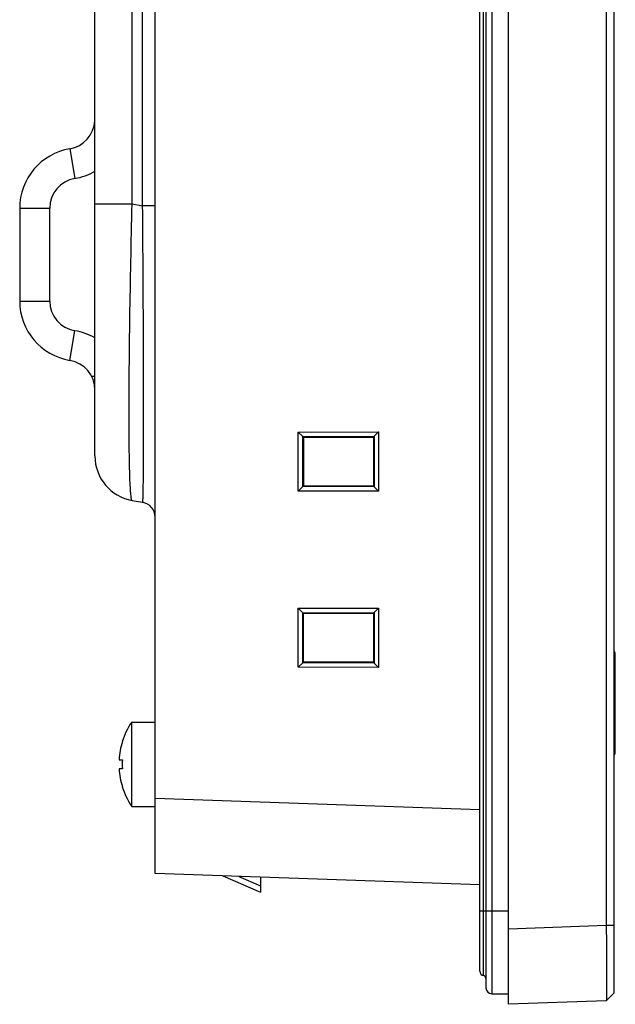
# Model space of a CAD drawing. Header units: millimetres. Extents: x 0 to 1682, y 0 to 1188.
# Tile 8 of 35: x 159 to 198, y 489 to 554. Entities that reach past the tile are written whole.
import ezdxf

# ---------------------------------------------------------------- set-up
doc = ezdxf.new("R2010")
doc.units = ezdxf.units.MM
doc.header["$LTSCALE"] = 92.51
for name, color, linetype in [('FR_HOST_COVER-LOCK-SHAPE', 7, 'CONTINUOUS'), ('FRONT_CASE-RC15_B-SHAPE', 7, 'CONTINUOUS'), ('GASKET-TOPRC15-SHAPE', 7, 'CONTINUOUS'), ('ISO7045-M3X5-4_8-SHAPE', 7, 'CONTINUOUS'), ('REAR_CASE-RC15W-SHAPE', 7, 'CONTINUOUS')]:
    doc.layers.add(name, color=color, linetype=linetype)

msp = doc.modelspace()

# ---------------------------------------------------------------- linework, layer by layer
at = {"layer": 'FR_HOST_COVER-LOCK-SHAPE', "color": 7, "linetype": 'Continuous'}
for p, q in [((198.08111, 511.636242), (198.18111, 511.636242)), ((198.18111, 505.343348), (198.18111, 511.929135)), ((198.08111, 505.636242), (198.18111, 505.636242))]:
    msp.add_line(p, q, dxfattribs=at)
for centre, start, end in [((197.98111, 511.929135), 0, 59.94200561), ((197.98111, 505.343348), 300.05799439, 360)]:
    msp.add_arc(centre, 0.2, start, end, dxfattribs=at)
at = {"layer": 'FRONT_CASE-RC15_B-SHAPE', "color": 7, "linetype": 'Continuous'}
for p, q in [((191.08111, 488.636242), (191.08111, 775.036242)), ((198.08111, 774.291796), (198.08111, 489.380687)), ((197.581415, 769.812292), (197.581415, 493.860192)), ((167.58111, 497.321008), (167.58111, 766.351476)), ((177.106461, 526.650376), (182.441886, 526.657533)), ((177.106461, 526.650376), (177.405927, 526.350947)), ((177.106461, 522.722107), (177.106461, 526.650376)), ((182.441886, 526.657533), (182.152539, 526.36815)), ((182.441886, 526.657533), (182.441886, 522.714951)), ((177.405927, 526.350947), (182.152173, 526.357313)), ((177.405927, 526.350947), (177.416748, 526.350596)), ((177.416748, 526.350596), (177.456662, 526.310686)), ((177.416748, 523.021888), (177.416748, 526.350596)), ((177.456662, 526.310686), (182.105552, 526.310686)), ((177.456662, 526.310686), (177.456662, 523.061797)), ((182.152173, 526.357313), (182.105552, 526.310686)), ((182.105552, 526.310686), (182.105552, 523.061797)), ((182.152539, 526.36815), (182.152173, 526.357313)), ((182.152539, 526.36815), (182.152539, 523.004333)), ((177.106461, 522.722107), (177.405927, 523.021537)), ((182.441886, 522.714951), (177.106461, 522.722107)), ((177.416748, 523.021888), (177.405927, 523.021537)), ((182.152173, 523.015171), (177.405927, 523.021537)), ((177.416748, 523.021888), (177.456662, 523.061797)), ((182.105552, 523.061797), (177.456662, 523.061797)), ((182.152173, 523.015171), (182.105552, 523.061797)), ((182.152173, 523.015171), (182.152539, 523.004333)), ((182.441886, 522.714951), (182.152539, 523.004333)), ((177.106461, 514.950376), (182.441886, 514.957533)), ((177.106461, 514.950376), (177.405927, 514.650947)), ((177.106461, 511.022107), (177.106461, 514.950376)), ((182.441886, 514.957533), (182.152539, 514.66815)), ((182.441886, 514.957533), (182.441886, 511.014951)), ((177.405927, 514.650947), (182.152173, 514.657313)), ((177.405927, 514.650947), (177.416748, 514.650596)), ((177.416748, 514.650596), (177.456662, 514.610686)), ((177.416748, 511.321888), (177.416748, 514.650596)), ((177.456662, 514.610686), (182.105552, 514.610686)), ((177.456662, 511.361797), (177.456662, 514.610686)), ((182.152173, 514.657313), (182.105552, 514.610686)), ((182.105552, 514.610686), (182.105552, 511.361797)), ((182.152539, 514.66815), (182.152173, 514.657313)), ((182.152539, 514.66815), (182.152539, 511.304333)), ((177.106461, 511.022107), (177.405927, 511.321537)), ((182.441886, 511.014951), (177.106461, 511.022107)), ((177.416748, 511.321888), (177.405927, 511.321537)), ((182.152173, 511.315171), (177.405927, 511.321537)), ((177.416748, 511.321888), (177.456662, 511.361797)), ((182.105552, 511.361797), (177.456662, 511.361797)), ((182.152173, 511.315171), (182.105552, 511.361797)), ((182.152173, 511.315171), (182.152539, 511.304333)), ((182.441886, 511.014951), (182.152539, 511.304333)), ((189.18111, 501.563673), (167.58111, 502.317962)), ((189.18111, 496.566719), (167.58111, 497.321008)), ((172.082633, 497.163811), (174.58111, 496.076562)), ((173.157372, 497.12628), (174.58111, 496.50672)), ((174.58111, 497.076562), (174.58111, 496.076562)), ((197.581415, 493.860192), (191.08111, 493.633196)), ((198.08111, 493.860192), (197.581415, 493.860192)), ((198.08111, 489.380687), (197.581415, 488.863238)), ((197.581479, 488.863272), (198.08111, 489.380687)), ((197.581415, 488.863238), (191.08111, 488.636242))]:
    msp.add_line(p, q, dxfattribs=at)
msp.add_open_spline([(197.581415, 493.860192), (197.582585, 493.535776), (197.584659, 492.899514), (197.587005, 491.975812), (197.588475, 491.124459), (197.588966, 490.47524), (197.588817, 490.016071), (197.588487, 489.724812), (197.587879, 489.473193), (197.587185, 489.263524), (197.58593, 489.098098), (197.585418, 488.988115), (197.583663, 488.923962), (197.584165, 488.892515), (197.581267, 488.874923), (197.58309, 488.864939), (197.581479, 488.863272)], degree=3, knots=[0, 0, 0, 0, 0.194766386, 0.381986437, 0.554552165, 0.705882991, 0.771748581, 0.830219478, 0.880738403, 0.922821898, 0.956062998, 0.980141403, 0.988671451, 0.994831, 0.998608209, 1, 1, 1, 1], dxfattribs=at)
at = {"layer": 'GASKET-TOPRC15-SHAPE', "color": 7, "linetype": 'Continuous'}
for p, q in [((189.58111, 773.936242), (189.58111, 489.736242)), ((189.98111, 774.336242), (189.98111, 489.336242)), ((189.42111, 490.542303), (189.42111, 773.130181)), ((189.18111, 490.836242), (189.18111, 772.836242)), ((189.18111, 494.836242), (191.08111, 494.836242)), ((189.98111, 489.336242), (191.08111, 489.336242))]:
    msp.add_line(p, q, dxfattribs=at)
for centre, radius, start, end in [((189.48111, 490.836242), 0.3, 180, 258.46304097), ((189.38111, 490.346344), 0.2, 0, 78.46304097), ((189.98111, 489.736242), 0.4, 180, 270)]:
    msp.add_arc(centre, radius, start, end, dxfattribs=at)
at = {"layer": 'ISO7045-M3X5-4_8-SHAPE', "color": 7, "linetype": 'Continuous'}
for p, q in [((166.029639, 507.386242), (167.58111, 507.386242)), ((166.029639, 501.786242), (166.029639, 507.386242)), ((165.4024, 506.086242), (165.41185, 506.086242)), ((165.190134, 504.886242), (165.41185, 504.886242)), ((165.41185, 504.286242), (165.190134, 504.286242)), ((165.41185, 503.086242), (165.4024, 503.086242)), ((166.029639, 501.786242), (167.58111, 501.786242))]:
    msp.add_line(p, q, dxfattribs=at)
for radius, start, end in [(5, 145.94420226, 162.54239688), (4.990992, 162.5098725, 176.55397131), (4.990992, 183.44602869, 197.4901275), (4.769696, 176.39388186, 183.60611814), (5, 197.45760312, 214.05579774)]:
    msp.add_arc((170.172102, 504.586242), radius, start, end, dxfattribs=at)
at = {"layer": 'REAR_CASE-RC15W-SHAPE', "color": 7, "linetype": 'Continuous'}
for p, q in [((163.58111, 525.058849), (163.58111, 738.613635)), ((166.060165, 541.800581), (166.060165, 587.036242)), ((166.754758, 541.678105), (166.754758, 587.036242)), ((161.914443, 545.464215), (162.247777, 543.492189)), ((163.58111, 541.800581), (166.060165, 541.800581)), ((166.060165, 541.800581), (166.754758, 541.678105)), ((167.58111, 541.678105), (166.754758, 541.678105)), ((158.58111, 541.520162), (160.58111, 541.520162)), ((158.58111, 541.520162), (158.58111, 535.352322)), ((160.58111, 535.352322), (160.58111, 541.520162)), ((158.58111, 535.352322), (160.58111, 535.352322)), ((161.914443, 531.408268), (162.247777, 533.380295)), ((163.58111, 530.336242), (163.367167, 530.336242)), ((166.060165, 522.104425), (166.754758, 521.98195))]:
    msp.add_line(p, q, dxfattribs=at)
for centre, radius, start, end in [((161.58111, 547.436242), 2, 279.59406823, 357.13401602), ((162.58111, 541.520162), 4, 99.59406823, 180), ((161.58111, 547.436242), 4, 279.59406823, 300.0198917), ((162.58111, 541.520162), 2, 99.59406823, 180), ((162.58111, 535.352322), 4, 180, 260.40593177), ((162.58111, 535.352322), 2, 180, 260.40593177), ((161.58111, 529.436242), 4, 59.98926686, 80.40593177), ((161.58111, 529.436242), 2, 0, 80.40593177), ((166.58111, 525.058849), 3, 180, 260), ((166.58111, 520.997142), 1, 0, 80)]:
    msp.add_arc(centre, radius, start, end, dxfattribs=at)
for points, knots in [([(166.060165, 522.104425), (166.0483, 522.106519), (166.028128, 522.147179), (166.010234, 522.217955), (165.989596, 522.341184), (165.971103, 522.506273), (165.953119, 522.718696), (165.929253, 523.091413), (165.904781, 523.668673), (165.882681, 524.490493), (165.86672, 525.479185), (165.857135, 526.625567), (165.854139, 527.918838), (165.857797, 529.346487), (165.872007, 531.477217), (165.906834, 534.361989), (165.971279, 538.009104), (166.028144, 540.520541), (166.060165, 541.800581)], [0, 0, 0, 0, 0.001833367, 0.005739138, 0.011917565, 0.020401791, 0.031194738, 0.044284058, 0.077261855, 0.119082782, 0.169387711, 0.227719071, 0.293526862, 0.366176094, 0.444956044, 0.617753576, 0.805163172, 1, 1, 1, 1]), ([(166.754758, 521.98195), (166.756872, 521.981578), (166.760605, 521.992081), (166.763177, 522.006283), (166.767102, 522.03617), (166.77219, 522.096009), (166.778218, 522.201765), (166.78444, 522.362156), (166.790383, 522.569157), (166.79589, 522.821806), (166.800954, 523.119939), (166.807447, 523.606559), (166.813888, 524.323198), (166.819234, 525.3085), (166.822433, 526.454037), (166.823435, 527.748841), (166.82221, 529.180127), (166.817454, 531.318522), (166.805814, 534.21433), (166.784327, 537.874393), (166.765397, 540.394303), (166.754758, 541.678105)], [0, 0, 0, 0, 0.000326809, 0.001193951, 0.002639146, 0.004668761, 0.010488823, 0.018656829, 0.029166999, 0.042004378, 0.057149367, 0.074573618, 0.116119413, 0.166289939, 0.224627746, 0.29057399, 0.363476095, 0.442598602, 0.616231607, 0.804482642, 1, 1, 1, 1])]:
    msp.add_open_spline(points, degree=3, knots=knots, dxfattribs=at)

doc.saveas('drawing.dxf')
